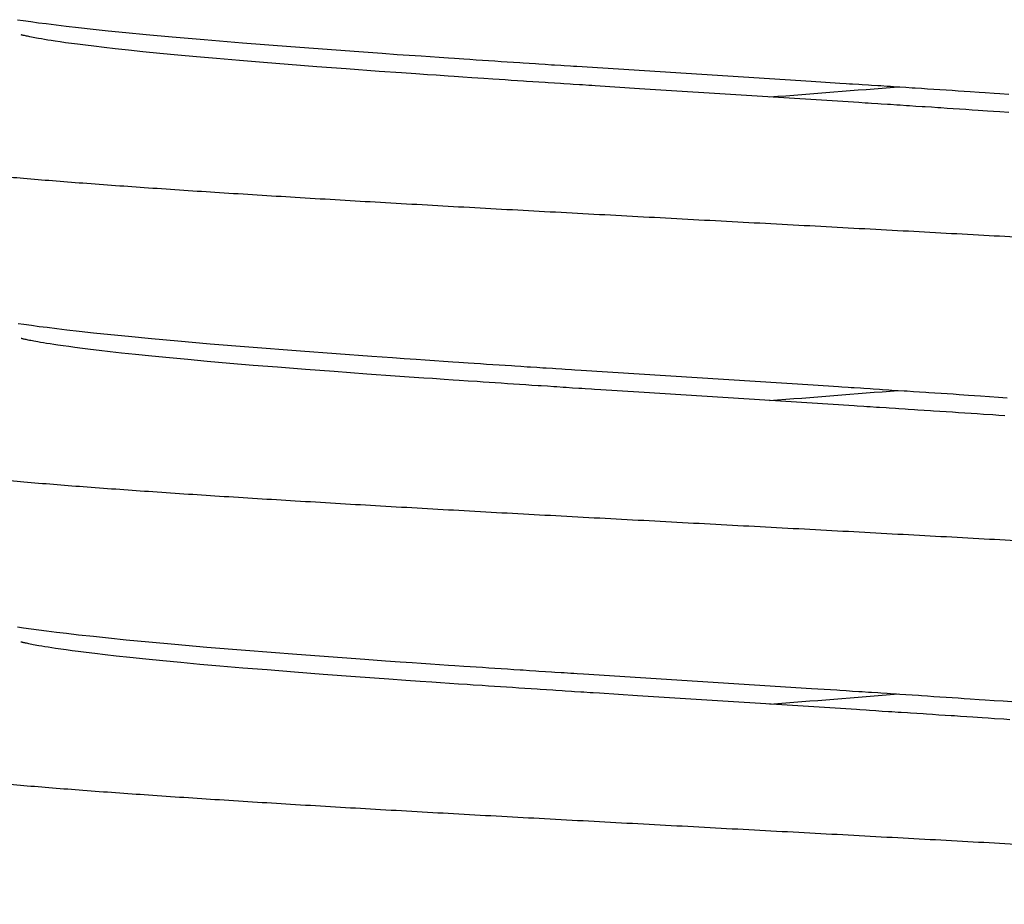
# Model space of a CAD drawing. Header units: millimetres. Extents: x 0 to 210, y 0 to 297.
# Tile 46 of 88: x 127.392 to 128.43, y 157.918 to 158.85. Entities that reach past the tile are written whole.
import ezdxf

# ---------------------------------------------------------------- set-up
doc = ezdxf.new("R2010")
doc.units = ezdxf.units.MM
doc.header["$LTSCALE"] = 19.36
doc.layers.get('0').update_dxf_attribs({"linetype": 'CONTINUOUS'})

msp = doc.modelspace()

# ---------------------------------------------------------------- linework, layer by layer
at = {"color": 7, "linetype": 'Continuous'}
for p, q in [((127.3896, 158.8499), (127.3956, 158.8491)), ((127.3956, 158.8491), (127.4037, 158.8479)), ((127.4037, 158.8479), (127.4119, 158.8468)), ((127.4119, 158.8468), (127.4201, 158.8458)), ((127.4201, 158.8458), (127.4305, 158.8445)), ((127.4305, 158.8445), (127.4411, 158.8432)), ((127.4411, 158.8432), (127.4541, 158.8417)), ((127.4541, 158.8417), (127.4695, 158.84)), ((127.4695, 158.84), (127.4853, 158.8383)), ((127.4853, 158.8383), (127.5038, 158.8365)), ((127.5038, 158.8365), (127.5254, 158.8344)), ((127.3938, 158.8339), (127.3937, 158.8339)), ((127.394, 158.8338), (127.3938, 158.8339)), ((127.3943, 158.8338), (127.394, 158.8338)), ((127.3947, 158.8337), (127.3943, 158.8338)), ((127.3951, 158.8335), (127.3947, 158.8337)), ((127.3957, 158.8334), (127.3951, 158.8335)), ((127.3964, 158.8332), (127.3957, 158.8334)), ((127.3972, 158.8331), (127.3964, 158.8332)), ((127.3981, 158.8328), (127.3972, 158.8331)), ((127.3991, 158.8326), (127.3981, 158.8328)), ((127.4003, 158.8324), (127.3991, 158.8326)), ((127.4015, 158.8321), (127.4003, 158.8324)), ((127.4029, 158.8318), (127.4015, 158.8321)), ((127.4045, 158.8315), (127.4029, 158.8318)), ((127.4061, 158.8312), (127.4045, 158.8315)), ((127.4079, 158.8309), (127.4061, 158.8312)), ((127.4098, 158.8305), (127.4079, 158.8309)), ((127.4119, 158.8301), (127.4098, 158.8305)), ((127.4149, 158.8296), (127.4119, 158.8301)), ((127.4181, 158.8291), (127.4149, 158.8296)), ((127.4216, 158.8285), (127.4181, 158.8291)), ((127.4253, 158.8279), (127.4216, 158.8285)), ((127.4293, 158.8273), (127.4253, 158.8279)), ((127.4346, 158.8265), (127.4293, 158.8273)), ((127.4403, 158.8257), (127.4346, 158.8265)), ((127.5254, 158.8344), (127.5527, 158.8319)), ((127.5527, 158.8319), (127.5864, 158.8289)), ((127.5864, 158.8289), (127.627, 158.8256)), ((127.4465, 158.8249), (127.4403, 158.8257)), ((127.453, 158.824), (127.4465, 158.8249)), ((127.4613, 158.823), (127.453, 158.824)), ((127.4701, 158.8219), (127.4613, 158.823)), ((127.4811, 158.8206), (127.4701, 158.8219)), ((127.4928, 158.8192), (127.4811, 158.8206)), ((127.5068, 158.8177), (127.4928, 158.8192)), ((127.5218, 158.8162), (127.5068, 158.8177)), ((127.5397, 158.8144), (127.5218, 158.8162)), ((127.627, 158.8256), (127.6779, 158.8216)), ((127.6779, 158.8216), (127.7496, 158.8163)), ((127.7496, 158.8163), (127.7743, 158.8145)), ((127.5586, 158.8126), (127.5397, 158.8144)), ((127.5786, 158.8108), (127.5586, 158.8126)), ((127.5994, 158.8089), (127.5786, 158.8108)), ((127.6236, 158.8068), (127.5994, 158.8089)), ((127.6489, 158.8048), (127.6236, 158.8068)), ((127.7743, 158.8145), (127.79, 158.8134)), ((127.79, 158.8134), (127.8026, 158.8126)), ((127.8026, 158.8126), (127.8152, 158.8117)), ((127.8152, 158.8117), (127.8248, 158.811)), ((127.8248, 158.811), (127.8344, 158.8104)), ((127.8344, 158.8104), (127.844, 158.8097)), ((127.844, 158.8097), (127.8505, 158.8093)), ((127.8505, 158.8093), (127.8602, 158.8086)), ((127.8602, 158.8086), (127.8667, 158.8082)), ((127.8667, 158.8082), (127.8733, 158.8078)), ((127.8733, 158.8078), (127.8798, 158.8073)), ((127.8798, 158.8073), (127.8863, 158.8069)), ((127.8863, 158.8069), (127.8929, 158.8065)), ((127.8929, 158.8065), (127.8995, 158.806)), ((127.8995, 158.806), (127.9061, 158.8056)), ((127.9061, 158.8056), (127.9127, 158.8052)), ((127.6752, 158.8027), (127.6489, 158.8048)), ((127.7052, 158.8004), (127.6752, 158.8027)), ((127.7362, 158.7981), (127.7052, 158.8004)), ((127.7709, 158.7955), (127.7362, 158.7981)), ((127.7947, 158.7938), (127.7709, 158.7955)), ((127.9127, 158.8052), (127.9193, 158.8047)), ((127.9293, 158.8041), (127.9359, 158.8036)), ((127.9459, 158.803), (127.9526, 158.8025)), ((127.8098, 158.7928), (127.7947, 158.7938)), ((127.822, 158.7919), (127.8098, 158.7928)), ((127.8312, 158.7913), (127.822, 158.7919)), ((127.8436, 158.7904), (127.8312, 158.7913)), ((127.8499, 158.79), (127.8436, 158.7904)), ((127.8593, 158.7894), (127.8499, 158.79)), ((127.8687, 158.7887), (127.8593, 158.7894)), ((127.8751, 158.7883), (127.8687, 158.7887)), ((127.8814, 158.7879), (127.8751, 158.7883)), ((127.891, 158.7872), (127.8814, 158.7879)), ((127.8974, 158.7868), (127.891, 158.7872)), ((127.9038, 158.7864), (127.8974, 158.7868)), ((127.9103, 158.786), (127.9038, 158.7864)), ((127.9167, 158.7855), (127.9103, 158.786)), ((127.9232, 158.7851), (127.9167, 158.7855)), ((127.9394, 158.784), (127.9329, 158.7845)), ((128.2265, 158.7851), (128.2567, 158.7832)), ((127.9459, 158.7836), (127.9394, 158.784)), ((127.9623, 158.7826), (127.9557, 158.783)), ((128.2766, 158.7625), (128.0456, 158.7772)), ((128.3198, 158.7791), (128.3264, 158.7787)), ((128.3362, 158.778), (128.3427, 158.7776)), ((128.3427, 158.7776), (128.3492, 158.7772)), ((128.3492, 158.7772), (128.3557, 158.7767)), ((128.3557, 158.7767), (128.3621, 158.7763)), ((128.3621, 158.7763), (128.3686, 158.7759)), ((128.3686, 158.7759), (128.375, 158.7755)), ((128.375, 158.7755), (128.3813, 158.775)), ((128.3813, 158.775), (128.3877, 158.7746)), ((128.3877, 158.7746), (128.394, 158.7742)), ((128.394, 158.7742), (128.4035, 158.7736)), ((128.4035, 158.7736), (128.4098, 158.7731)), ((128.4098, 158.7731), (128.4192, 158.7725)), ((128.4192, 158.7725), (128.4255, 158.7721)), ((128.4255, 158.7721), (128.4348, 158.7714)), ((128.3367, 158.7586), (128.3301, 158.7591)), ((128.3532, 158.7576), (128.3466, 158.758)), ((128.3697, 158.7565), (128.3631, 158.7569)), ((128.3763, 158.756), (128.3697, 158.7565)), ((128.3829, 158.7556), (128.3763, 158.756)), ((128.3894, 158.7552), (128.3829, 158.7556)), ((128.396, 158.7547), (128.3894, 158.7552)), ((128.4025, 158.7543), (128.396, 158.7547)), ((128.4123, 158.7536), (128.4025, 158.7543)), ((128.4187, 158.7532), (128.4123, 158.7536)), ((128.4252, 158.7528), (128.4187, 158.7532)), ((128.4349, 158.7521), (128.4252, 158.7528)), ((127.3903, 158.5298), (127.3964, 158.5289)), ((127.3964, 158.5289), (127.4045, 158.5278)), ((127.4045, 158.5278), (127.4127, 158.5267)), ((127.4127, 158.5267), (127.4209, 158.5257)), ((127.4209, 158.5257), (127.4313, 158.5244)), ((127.4313, 158.5244), (127.4418, 158.5231)), ((127.4418, 158.5231), (127.4546, 158.5216)), ((127.4546, 158.5216), (127.47, 158.5199)), ((127.47, 158.5199), (127.4882, 158.518)), ((127.4882, 158.518), (127.5069, 158.5162)), ((127.5069, 158.5162), (127.5311, 158.5138)), ((127.3939, 158.5138), (127.3938, 158.5139)), ((127.3942, 158.5138), (127.3939, 158.5138)), ((127.3945, 158.5137), (127.3942, 158.5138)), ((127.395, 158.5136), (127.3945, 158.5137)), ((127.3955, 158.5134), (127.395, 158.5136)), ((127.3962, 158.5133), (127.3955, 158.5134)), ((127.3969, 158.5131), (127.3962, 158.5133)), ((127.3978, 158.5129), (127.3969, 158.5131)), ((127.3987, 158.5127), (127.3978, 158.5129)), ((127.3998, 158.5125), (127.3987, 158.5127)), ((127.401, 158.5122), (127.3998, 158.5125)), ((127.4023, 158.5119), (127.401, 158.5122)), ((127.4038, 158.5117), (127.4023, 158.5119)), ((127.4054, 158.5113), (127.4038, 158.5117)), ((127.4071, 158.511), (127.4054, 158.5113)), ((127.409, 158.5107), (127.4071, 158.511)), ((127.411, 158.5103), (127.409, 158.5107)), ((127.4139, 158.5098), (127.411, 158.5103)), ((127.417, 158.5093), (127.4139, 158.5098)), ((127.4204, 158.5087), (127.417, 158.5093)), ((127.4241, 158.5081), (127.4204, 158.5087)), ((127.428, 158.5075), (127.4241, 158.5081)), ((127.4321, 158.5069), (127.428, 158.5075)), ((127.4377, 158.5061), (127.4321, 158.5069)), ((127.4437, 158.5053), (127.4377, 158.5061)), ((127.45, 158.5044), (127.4437, 158.5053)), ((127.4581, 158.5034), (127.45, 158.5044)), ((127.5311, 158.5138), (127.5588, 158.5113)), ((127.5588, 158.5113), (127.5927, 158.5084)), ((127.5927, 158.5084), (127.6337, 158.505)), ((127.6337, 158.505), (127.6881, 158.5008)), ((127.4667, 158.5023), (127.4581, 158.5034)), ((127.4759, 158.5012), (127.4667, 158.5023)), ((127.4873, 158.4999), (127.4759, 158.5012)), ((127.4993, 158.4985), (127.4873, 158.4999)), ((127.514, 158.497), (127.4993, 158.4985)), ((127.5314, 158.4952), (127.514, 158.497)), ((127.5499, 158.4934), (127.5314, 158.4952)), ((127.6881, 158.5008), (127.7632, 158.4953)), ((127.7632, 158.4953), (127.7849, 158.4938)), ((127.7849, 158.4938), (127.7975, 158.4929)), ((127.5693, 158.4916), (127.5499, 158.4934)), ((127.5896, 158.4898), (127.5693, 158.4916)), ((127.6134, 158.4877), (127.5896, 158.4898)), ((127.6382, 158.4856), (127.6134, 158.4877)), ((127.664, 158.4836), (127.6382, 158.4856)), ((127.6933, 158.4813), (127.664, 158.4836)), ((127.7975, 158.4929), (127.8101, 158.492)), ((127.8101, 158.492), (127.8196, 158.4914)), ((127.8196, 158.4914), (127.8292, 158.4907)), ((127.8292, 158.4907), (127.8389, 158.4901)), ((127.8389, 158.4901), (127.8485, 158.4894)), ((127.8485, 158.4894), (127.855, 158.489)), ((127.855, 158.489), (127.8647, 158.4883)), ((127.8647, 158.4883), (127.8713, 158.4879)), ((127.8713, 158.4879), (127.8778, 158.4875)), ((127.8778, 158.4875), (127.8843, 158.487)), ((127.8843, 158.487), (127.8909, 158.4866)), ((127.8909, 158.4866), (127.8974, 158.4862)), ((127.8974, 158.4862), (127.904, 158.4857)), ((127.904, 158.4857), (127.9106, 158.4853)), ((127.9205, 158.4846), (127.9271, 158.4842)), ((127.9371, 158.4836), (127.9437, 158.4831)), ((127.7237, 158.479), (127.6933, 158.4813)), ((127.7581, 158.4764), (127.7237, 158.479)), ((127.7877, 158.4743), (127.7581, 158.4764)), ((127.8028, 158.4733), (127.7877, 158.4743)), ((127.8181, 158.4722), (127.8028, 158.4733)), ((127.9839, 158.4805), (128.2284, 158.465)), ((127.8273, 158.4716), (127.8181, 158.4722)), ((127.8397, 158.4707), (127.8273, 158.4716)), ((127.849, 158.4701), (127.8397, 158.4707)), ((127.8553, 158.4697), (127.849, 158.4701)), ((127.8647, 158.469), (127.8553, 158.4697)), ((127.8742, 158.4684), (127.8647, 158.469)), ((127.8805, 158.4679), (127.8742, 158.4684)), ((127.8869, 158.4675), (127.8805, 158.4679)), ((127.8933, 158.4671), (127.8869, 158.4675)), ((127.8997, 158.4667), (127.8933, 158.4671)), ((127.9062, 158.4662), (127.8997, 158.4667)), ((127.9126, 158.4658), (127.9062, 158.4662)), ((127.9191, 158.4654), (127.9126, 158.4658)), ((127.9256, 158.465), (127.9191, 158.4654)), ((127.9321, 158.4645), (127.9256, 158.465)), ((127.9386, 158.4641), (127.9321, 158.4645)), ((127.955, 158.463), (127.9485, 158.4635)), ((127.9814, 158.4613), (127.9748, 158.4617)), ((128.0448, 158.4572), (128.0047, 158.4598)), ((128.3114, 158.4596), (128.318, 158.4592)), ((128.3278, 158.4586), (128.3343, 158.4582)), ((128.3343, 158.4582), (128.3408, 158.4577)), ((128.3505, 158.4571), (128.3569, 158.4567)), ((128.3569, 158.4567), (128.3634, 158.4562)), ((128.3634, 158.4562), (128.3698, 158.4558)), ((128.3698, 158.4558), (128.3762, 158.4554)), ((128.3762, 158.4554), (128.3826, 158.455)), ((128.3826, 158.455), (128.3922, 158.4543)), ((128.3922, 158.4543), (128.3986, 158.4539)), ((128.3986, 158.4539), (128.4049, 158.4535)), ((128.4049, 158.4535), (128.4144, 158.4528)), ((128.4144, 158.4528), (128.4238, 158.4522)), ((128.4238, 158.4522), (128.4331, 158.4515)), ((128.3455, 158.4381), (128.3388, 158.4385)), ((128.3621, 158.437), (128.3555, 158.4374)), ((128.3687, 158.4365), (128.3621, 158.437)), ((128.3753, 158.4361), (128.3687, 158.4365)), ((128.3819, 158.4357), (128.3753, 158.4361)), ((128.3885, 158.4352), (128.3819, 158.4357)), ((128.395, 158.4348), (128.3885, 158.4352)), ((128.4016, 158.4344), (128.395, 158.4348)), ((128.4081, 158.4339), (128.4016, 158.4344)), ((128.4178, 158.4333), (128.4081, 158.4339)), ((128.4243, 158.4328), (128.4178, 158.4333)), ((128.4307, 158.4324), (128.4243, 158.4328)), ((127.3898, 158.2099), (127.3959, 158.209)), ((127.3959, 158.209), (127.404, 158.2079)), ((127.404, 158.2079), (127.4121, 158.2068)), ((127.4121, 158.2068), (127.4203, 158.2057)), ((127.4203, 158.2057), (127.4307, 158.2044)), ((127.4307, 158.2044), (127.4413, 158.2032)), ((127.4413, 158.2032), (127.4542, 158.2017)), ((127.3936, 158.1939), (127.3936, 158.194)), ((127.3939, 158.1939), (127.3938, 158.1939)), ((127.3942, 158.1938), (127.3939, 158.1939)), ((127.3946, 158.1937), (127.3942, 158.1938)), ((127.3958, 158.1934), (127.3952, 158.1935)), ((127.3965, 158.1932), (127.3958, 158.1934)), ((127.3973, 158.193), (127.3965, 158.1932)), ((127.3983, 158.1928), (127.3973, 158.193)), ((127.3993, 158.1926), (127.3983, 158.1928)), ((127.4542, 158.2017), (127.4697, 158.2)), ((127.4697, 158.2), (127.4856, 158.1983)), ((127.4856, 158.1983), (127.5042, 158.1964)), ((127.5042, 158.1964), (127.5282, 158.1941)), ((127.5282, 158.1941), (127.5556, 158.1916)), ((127.4005, 158.1923), (127.3993, 158.1926)), ((127.4018, 158.1921), (127.4005, 158.1923)), ((127.4032, 158.1918), (127.4018, 158.1921)), ((127.4048, 158.1915), (127.4032, 158.1918)), ((127.4064, 158.1911), (127.4048, 158.1915)), ((127.4083, 158.1908), (127.4064, 158.1911)), ((127.4102, 158.1904), (127.4083, 158.1908)), ((127.4123, 158.1901), (127.4102, 158.1904)), ((127.4154, 158.1895), (127.4123, 158.1901)), ((127.4186, 158.189), (127.4154, 158.1895)), ((127.4221, 158.1884), (127.4186, 158.189)), ((127.4259, 158.1878), (127.4221, 158.1884)), ((127.4299, 158.1872), (127.4259, 158.1878)), ((127.4353, 158.1864), (127.4299, 158.1872)), ((127.4411, 158.1856), (127.4353, 158.1864)), ((127.4473, 158.1848), (127.4411, 158.1856)), ((127.4538, 158.1839), (127.4473, 158.1848)), ((127.4622, 158.1828), (127.4538, 158.1839)), ((127.4711, 158.1817), (127.4622, 158.1828)), ((127.5556, 158.1916), (127.5894, 158.1887)), ((127.5894, 158.1887), (127.6302, 158.1853)), ((127.6302, 158.1853), (127.6841, 158.1811)), ((127.4821, 158.1805), (127.4711, 158.1817)), ((127.4938, 158.1791), (127.4821, 158.1805)), ((127.508, 158.1776), (127.4938, 158.1791)), ((127.5249, 158.1758), (127.508, 158.1776)), ((127.5429, 158.1741), (127.5249, 158.1758)), ((127.562, 158.1723), (127.5429, 158.1741)), ((127.5821, 158.1704), (127.562, 158.1723)), ((127.6841, 158.1811), (127.7559, 158.1758)), ((127.7559, 158.1758), (127.7776, 158.1743)), ((127.7776, 158.1743), (127.7932, 158.1732)), ((127.7932, 158.1732), (127.8059, 158.1723)), ((127.8059, 158.1723), (127.8154, 158.1717)), ((127.6031, 158.1686), (127.5821, 158.1704)), ((127.6274, 158.1665), (127.6031, 158.1686)), ((127.6528, 158.1645), (127.6274, 158.1665)), ((127.6818, 158.1622), (127.6528, 158.1645)), ((127.712, 158.1599), (127.6818, 158.1622)), ((127.8154, 158.1717), (127.825, 158.171)), ((127.825, 158.171), (127.8346, 158.1704)), ((127.8346, 158.1704), (127.8442, 158.1697)), ((127.8442, 158.1697), (127.8507, 158.1693)), ((127.8507, 158.1693), (127.8604, 158.1686)), ((127.8604, 158.1686), (127.8669, 158.1682)), ((127.8669, 158.1682), (127.8734, 158.1678)), ((127.8734, 158.1678), (127.88, 158.1673)), ((127.88, 158.1673), (127.8865, 158.1669)), ((127.8865, 158.1669), (127.8931, 158.1664)), ((127.8931, 158.1664), (127.8997, 158.166)), ((127.8997, 158.166), (127.9063, 158.1656)), ((127.9063, 158.1656), (127.9129, 158.1651)), ((127.9129, 158.1651), (127.9195, 158.1647)), ((127.9295, 158.1641), (127.9361, 158.1636)), ((127.9462, 158.163), (127.9528, 158.1625)), ((127.7461, 158.1573), (127.712, 158.1599)), ((127.7813, 158.1548), (127.7461, 158.1573)), ((127.7992, 158.1535), (127.7813, 158.1548)), ((127.8143, 158.1525), (127.7992, 158.1535)), ((127.8266, 158.1516), (127.8143, 158.1525)), ((127.8358, 158.151), (127.8266, 158.1516)), ((127.9864, 158.1604), (128.2267, 158.1451)), ((127.8451, 158.1503), (127.8358, 158.151)), ((127.8545, 158.1497), (127.8451, 158.1503)), ((127.8639, 158.1491), (127.8545, 158.1497)), ((127.8702, 158.1486), (127.8639, 158.1491)), ((127.8797, 158.148), (127.8702, 158.1486)), ((127.8861, 158.1476), (127.8797, 158.148)), ((127.8925, 158.1471), (127.8861, 158.1476)), ((127.8989, 158.1467), (127.8925, 158.1471)), ((127.9053, 158.1463), (127.8989, 158.1467)), ((127.9117, 158.1459), (127.9053, 158.1463)), ((127.9182, 158.1454), (127.9117, 158.1459)), ((127.9247, 158.145), (127.9182, 158.1454)), ((127.9312, 158.1446), (127.9247, 158.145)), ((127.9377, 158.1442), (127.9312, 158.1446)), ((127.954, 158.1431), (127.9474, 158.1435)), ((128.0435, 158.1373), (128.0033, 158.1399)), ((128.3198, 158.1391), (128.3264, 158.1387)), ((128.3264, 158.1387), (128.3329, 158.1382)), ((128.3427, 158.1376), (128.3492, 158.1372)), ((128.3492, 158.1372), (128.3557, 158.1367)), ((128.3557, 158.1367), (128.3622, 158.1363)), ((128.3622, 158.1363), (128.3686, 158.1359)), ((128.3686, 158.1359), (128.3751, 158.1355)), ((128.3751, 158.1355), (128.3815, 158.135)), ((128.3815, 158.135), (128.3878, 158.1346)), ((128.3878, 158.1346), (128.3942, 158.1342)), ((128.3942, 158.1342), (128.4037, 158.1335)), ((128.4037, 158.1335), (128.41, 158.1331)), ((128.41, 158.1331), (128.4194, 158.1325)), ((128.4194, 158.1325), (128.4287, 158.1318)), ((128.4287, 158.1318), (128.438, 158.1312)), ((128.338, 158.1186), (128.3313, 158.119)), ((128.3544, 158.1175), (128.3479, 158.1179)), ((128.361, 158.117), (128.3544, 158.1175)), ((128.3676, 158.1166), (128.361, 158.117)), ((128.3839, 158.1155), (128.3774, 158.116)), ((128.3905, 158.1151), (128.3839, 158.1155)), ((128.397, 158.1147), (128.3905, 158.1151)), ((128.4067, 158.114), (128.397, 158.1147)), ((128.4132, 158.1136), (128.4067, 158.114)), ((128.4197, 158.1131), (128.4132, 158.1136)), ((128.4294, 158.1125), (128.4197, 158.1131)), ((128.4358, 158.1121), (128.4294, 158.1125))]:
    msp.add_line(p, q, dxfattribs=at)
for points in [[(127.3937, 158.8339), (127.3936, 158.8339), (127.3936, 158.8339)], [(127.9193, 158.8047), (127.9227, 158.8045), (127.9293, 158.8041)], [(127.9359, 158.8036), (127.9393, 158.8034), (127.9459, 158.803)], [(127.9526, 158.8025), (127.9559, 158.8023), (127.9626, 158.8019)], [(127.9626, 158.8019), (127.966, 158.8017), (127.9727, 158.8013)], [(127.9727, 158.8013), (127.976, 158.801), (127.9793, 158.8008), (128.2265, 158.7851)], [(127.9329, 158.7845), (127.9264, 158.7849), (127.9232, 158.7851)], [(127.9557, 158.783), (127.9492, 158.7834), (127.9459, 158.7836)], [(127.9722, 158.7819), (127.9656, 158.7823), (127.9623, 158.7826)], [(127.9821, 158.7813), (127.9755, 158.7817), (127.9722, 158.7819)], [(127.992, 158.7806), (127.9854, 158.7811), (127.9821, 158.7813)], [(128.0456, 158.7772), (127.9987, 158.7802), (127.9953, 158.7804), (127.992, 158.7806)], [(128.2567, 158.7832), (128.2634, 158.7827), (128.2668, 158.7825), (128.2701, 158.7823)], [(128.2701, 158.7823), (128.2768, 158.7819), (128.2801, 158.7817)], [(128.2801, 158.7817), (128.2868, 158.7812), (128.2901, 158.781)], [(128.2901, 158.781), (128.2967, 158.7806), (128.3, 158.7804)], [(128.3, 158.7804), (128.3067, 158.78), (128.31, 158.7797)], [(128.31, 158.7797), (128.3165, 158.7793), (128.3198, 158.7791)], [(128.3264, 158.7787), (128.3329, 158.7782), (128.3362, 158.778)], [(128.2901, 158.7617), (128.2867, 158.7619), (128.2834, 158.7621), (128.2766, 158.7625)], [(128.3001, 158.761), (128.2968, 158.7612), (128.2901, 158.7617)], [(128.3102, 158.7604), (128.3068, 158.7606), (128.3001, 158.761)], [(128.3201, 158.7597), (128.3168, 158.7599), (128.3102, 158.7604)], [(128.3301, 158.7591), (128.3268, 158.7593), (128.3201, 158.7597)], [(128.3466, 158.758), (128.3433, 158.7582), (128.3367, 158.7586)], [(128.3631, 158.7569), (128.3598, 158.7571), (128.3532, 158.7576)], [(127.3938, 158.5139), (127.3937, 158.5139), (127.3937, 158.5139)], [(127.9106, 158.4853), (127.9139, 158.4851), (127.9205, 158.4846)], [(127.9271, 158.4842), (127.9304, 158.484), (127.9371, 158.4836)], [(127.9437, 158.4831), (127.947, 158.4829), (127.9537, 158.4825)], [(127.9537, 158.4825), (127.9571, 158.4823), (127.9637, 158.4818)], [(127.9637, 158.4818), (127.9671, 158.4816), (127.9738, 158.4812)], [(127.9738, 158.4812), (127.9772, 158.481), (127.9839, 158.4805)], [(127.9485, 158.4635), (127.9419, 158.4639), (127.9386, 158.4641)], [(127.9649, 158.4624), (127.9583, 158.4628), (127.955, 158.463)], [(128.2284, 158.465), (128.2552, 158.4633), (128.2586, 158.4631)], [(128.2586, 158.4631), (128.2653, 158.4626), (128.2686, 158.4624), (128.2719, 158.4622)], [(127.9748, 158.4617), (127.9682, 158.4622), (127.9649, 158.4624)], [(127.9947, 158.4605), (127.9881, 158.4609), (127.9848, 158.4611), (127.9814, 158.4613)], [(128.0047, 158.4598), (127.998, 158.4602), (127.9947, 158.4605)], [(128.2751, 158.4426), (128.2717, 158.4428), (128.0448, 158.4572)], [(128.2719, 158.4622), (128.2785, 158.4618), (128.2819, 158.4616)], [(128.2819, 158.4616), (128.2885, 158.4611), (128.2918, 158.4609)], [(128.2918, 158.4609), (128.2983, 158.4605), (128.3016, 158.4603)], [(128.3016, 158.4603), (128.3082, 158.4599), (128.3114, 158.4596)], [(128.318, 158.4592), (128.3245, 158.4588), (128.3278, 158.4586)], [(128.3408, 158.4577), (128.3472, 158.4573), (128.3505, 158.4571)], [(128.2885, 158.4417), (128.2852, 158.442), (128.2818, 158.4422), (128.2751, 158.4426)], [(128.2986, 158.4411), (128.2953, 158.4413), (128.2885, 158.4417)], [(128.3087, 158.4404), (128.3054, 158.4407), (128.2986, 158.4411)], [(128.3188, 158.4398), (128.3154, 158.44), (128.3087, 158.4404)], [(128.3288, 158.4391), (128.3255, 158.4394), (128.3188, 158.4398)], [(128.3388, 158.4385), (128.3355, 158.4387), (128.3288, 158.4391)], [(128.3555, 158.4374), (128.3522, 158.4376), (128.3455, 158.4381)], [(127.3938, 158.1939), (127.3937, 158.1939), (127.3936, 158.1939)], [(127.3952, 158.1935), (127.3947, 158.1936), (127.3946, 158.1937)], [(127.9195, 158.1647), (127.9228, 158.1645), (127.9295, 158.1641)], [(127.9361, 158.1636), (127.9395, 158.1634), (127.9462, 158.163)], [(127.9528, 158.1625), (127.9562, 158.1623), (127.9629, 158.1619)], [(127.9629, 158.1619), (127.9662, 158.1617), (127.9729, 158.1612)], [(127.9729, 158.1612), (127.9763, 158.161), (127.9797, 158.1608), (127.9864, 158.1604)], [(127.9474, 158.1435), (127.9409, 158.1439), (127.9377, 158.1442)], [(127.9638, 158.1425), (127.9572, 158.1429), (127.954, 158.1431)], [(127.9736, 158.1418), (127.9671, 158.1422), (127.9638, 158.1425)], [(127.9835, 158.1412), (127.9769, 158.1416), (127.9736, 158.1418)], [(127.9934, 158.1405), (127.9868, 158.141), (127.9835, 158.1412)], [(128.2267, 158.1451), (128.2535, 158.1434), (128.2568, 158.1432)], [(128.2568, 158.1432), (128.2635, 158.1427), (128.2668, 158.1425), (128.2701, 158.1423)], [(128.2701, 158.1423), (128.2768, 158.1419), (128.2801, 158.1417)], [(128.2801, 158.1417), (128.2868, 158.1412), (128.2901, 158.141)], [(128.2901, 158.141), (128.2967, 158.1406), (128.3, 158.1404)], [(128.0033, 158.1399), (127.9967, 158.1403), (127.9934, 158.1405)], [(128.2777, 158.1224), (128.2744, 158.1227), (128.0435, 158.1373)], [(128.3, 158.1404), (128.3066, 158.14), (128.3099, 158.1397)], [(128.3099, 158.1397), (128.3165, 158.1393), (128.3198, 158.1391)], [(128.3329, 158.1382), (128.3395, 158.1378), (128.3427, 158.1376)], [(128.2879, 158.1218), (128.2845, 158.122), (128.2777, 158.1224)], [(128.3013, 158.1209), (128.2979, 158.1211), (128.2946, 158.1214), (128.2879, 158.1218)], [(128.3113, 158.1203), (128.308, 158.1205), (128.3013, 158.1209)], [(128.3213, 158.1196), (128.318, 158.1198), (128.3113, 158.1203)], [(128.3313, 158.119), (128.328, 158.1192), (128.3213, 158.1196)], [(128.3479, 158.1179), (128.3446, 158.1181), (128.338, 158.1186)], [(128.3774, 158.116), (128.3741, 158.1162), (128.3676, 158.1166)]]:
    msp.add_lwpolyline(points, dxfattribs=at)
at = {"color": 9, "linetype": 'Continuous'}
for centre, radius, start, end in [((124.4531, 206.792), 48.1681, 274.44088, 274.6025), ((123.9429, 213.0024), 54.7184, 274.44389, 274.58628), ((124.2576, 208.6013), 50.6252, 274.4468, 274.60053)]:
    msp.add_arc(centre, radius, start, end, dxfattribs=at)
for points, knots in [([(129.0907, 158.5575), (129.0907, 158.5577), (129.0906, 158.5582), (129.0903, 158.5588), (129.0899, 158.5594), (129.0893, 158.56), (129.0886, 158.5607), (129.0874, 158.5615), (129.0855, 158.5626), (129.0828, 158.5639), (129.0795, 158.5651), (129.0756, 158.5663), (129.0712, 158.5676), (129.0662, 158.5688), (129.0606, 158.5701), (129.0545, 158.5713), (129.0453, 158.573), (129.0324, 158.5752), (129.0153, 158.5776), (128.9961, 158.5801), (128.9748, 158.5826), (128.9515, 158.5851), (128.9166, 158.5886), (128.8683, 158.5928), (128.8053, 158.5977), (128.7358, 158.6027), (128.6605, 158.6077), (128.5802, 158.6126), (128.4956, 158.6176), (128.4076, 158.6226), (128.317, 158.6275), (128.2247, 158.6325), (128.1314, 158.6375), (128.0383, 158.6425), (127.946, 158.6475), (127.8557, 158.6524), (127.768, 158.6574), (127.684, 158.6624), (127.6042, 158.6673), (127.5296, 158.6723), (127.471, 158.6765), (127.4271, 158.6799), (127.3968, 158.6824), (127.3682, 158.6849), (127.3415, 158.6874), (127.3167, 158.6899), (127.2939, 158.6924), (127.2732, 158.6949), (127.2545, 158.6973), (127.2379, 158.6998), (127.2254, 158.702), (127.2166, 158.7037), (127.2107, 158.7049), (127.2054, 158.7062), (127.2007, 158.7074), (127.1965, 158.7087), (127.1929, 158.7099), (127.1899, 158.7112), (127.1878, 158.7122), (127.1863, 158.7131), (127.1855, 158.7137), (127.1847, 158.7143), (127.1842, 158.715), (127.1837, 158.7156), (127.1834, 158.7162), (127.1833, 158.7169), (127.1833, 158.7173), (127.1833, 158.7175)], [0, 0, 0, 0, 0.000333, 0.00069, 0.001084, 0.001523, 0.002016, 0.002568, 0.003858, 0.005412, 0.007241, 0.009351, 0.011744, 0.014421, 0.017382, 0.020625, 0.024151, 0.032045, 0.041051, 0.051153, 0.062324, 0.074536, 0.08776, 0.117122, 0.15014, 0.186523, 0.225942, 0.26799, 0.312253, 0.3583, 0.405693, 0.453992, 0.502746, 0.551497, 0.599757, 0.647027, 0.69286, 0.736845, 0.778577, 0.817654, 0.85368, 0.870439, 0.886309, 0.90125, 0.915224, 0.928198, 0.940148, 0.95105, 0.960878, 0.969612, 0.977233, 0.980624, 0.983733, 0.986559, 0.989103, 0.991364, 0.993344, 0.995045, 0.996476, 0.997093, 0.997648, 0.998145, 0.998588, 0.998984, 0.999342, 0.999676, 1, 1, 1, 1]), ([(129.0907, 158.2375), (129.0907, 158.2377), (129.0906, 158.2381), (129.0903, 158.2388), (129.0899, 158.2394), (129.0893, 158.24), (129.0886, 158.2406), (129.0874, 158.2415), (129.0855, 158.2426), (129.0827, 158.2438), (129.0794, 158.2451), (129.0756, 158.2463), (129.0712, 158.2476), (129.0662, 158.2488), (129.0607, 158.2501), (129.0546, 158.2513), (129.0454, 158.253), (129.0325, 158.2552), (129.0154, 158.2576), (128.9963, 158.2601), (128.975, 158.2626), (128.9517, 158.2651), (128.9264, 158.2676), (128.8993, 158.2701), (128.8595, 158.2735), (128.8055, 158.2777), (128.736, 158.2827), (128.6607, 158.2877), (128.5805, 158.2926), (128.4959, 158.2976), (128.4079, 158.3026), (128.3172, 158.3075), (128.2248, 158.3125), (128.1317, 158.3175), (128.0385, 158.3225), (127.9463, 158.3274), (127.8559, 158.3324), (127.7682, 158.3374), (127.6841, 158.3424), (127.6043, 158.3473), (127.5297, 158.3523), (127.461, 158.3572), (127.4077, 158.3615), (127.3684, 158.3649), (127.3417, 158.3674), (127.3168, 158.3699), (127.294, 158.3724), (127.2732, 158.3749), (127.2545, 158.3773), (127.2379, 158.3798), (127.2254, 158.382), (127.2166, 158.3837), (127.2107, 158.3849), (127.2054, 158.3862), (127.2007, 158.3874), (127.1966, 158.3886), (127.193, 158.3899), (127.19, 158.3911), (127.1878, 158.3922), (127.1864, 158.3931), (127.1855, 158.3937), (127.1848, 158.3943), (127.1842, 158.395), (127.1838, 158.3956), (127.1835, 158.3962), (127.1833, 158.3969), (127.1833, 158.3973), (127.1833, 158.3975)], [0, 0, 0, 0, 0.000334, 0.000691, 0.001086, 0.001527, 0.002022, 0.002575, 0.003867, 0.005423, 0.007251, 0.009357, 0.011744, 0.014413, 0.017365, 0.0206, 0.024118, 0.031995, 0.04098, 0.051059, 0.062212, 0.074419, 0.087648, 0.101863, 0.11703, 0.150077, 0.186465, 0.225843, 0.267847, 0.312085, 0.358156, 0.405598, 0.453922, 0.502658, 0.551363, 0.599595, 0.646889, 0.692778, 0.736811, 0.778554, 0.817597, 0.853595, 0.88622, 0.90117, 0.915164, 0.928164, 0.940136, 0.95105, 0.960886, 0.969625, 0.977249, 0.980638, 0.983743, 0.986564, 0.989102, 0.991358, 0.993334, 0.995034, 0.996465, 0.997083, 0.99764, 0.998138, 0.998582, 0.998979, 0.999339, 0.999674, 1, 1, 1, 1]), ([(129.0908, 157.9175), (129.0907, 157.9177), (129.0906, 157.9182), (129.0903, 157.9188), (129.0899, 157.9194), (129.0893, 157.92), (129.0886, 157.9207), (129.0874, 157.9215), (129.0855, 157.9226), (129.0828, 157.9238), (129.0795, 157.9251), (129.0756, 157.9263), (129.0712, 157.9276), (129.0662, 157.9288), (129.0606, 157.93), (129.0545, 157.9313), (129.0453, 157.933), (129.0324, 157.9352), (129.0153, 157.9376), (128.9961, 157.9401), (128.9748, 157.9426), (128.9515, 157.9451), (128.9263, 157.9476), (128.8991, 157.9501), (128.8593, 157.9535), (128.8053, 157.9577), (128.7358, 157.9627), (128.6606, 157.9677), (128.5802, 157.9726), (128.4957, 157.9776), (128.4077, 157.9826), (128.3171, 157.9875), (128.2247, 157.9925), (128.1315, 157.9975), (128.0383, 158.0025), (127.9461, 158.0075), (127.8558, 158.0124), (127.7682, 158.0174), (127.6841, 158.0223), (127.6043, 158.0273), (127.5297, 158.0323), (127.471, 158.0365), (127.4272, 158.0399), (127.3969, 158.0424), (127.3683, 158.0449), (127.3416, 158.0474), (127.3168, 158.0499), (127.294, 158.0524), (127.2732, 158.0549), (127.2545, 158.0573), (127.2379, 158.0598), (127.2255, 158.062), (127.2166, 158.0637), (127.2107, 158.0649), (127.2054, 158.0662), (127.2007, 158.0674), (127.1965, 158.0687), (127.1929, 158.0699), (127.1899, 158.0711), (127.1878, 158.0722), (127.1863, 158.0731), (127.1855, 158.0737), (127.1847, 158.0743), (127.1842, 158.075), (127.1837, 158.0756), (127.1834, 158.0762), (127.1833, 158.0768), (127.1833, 158.0773), (127.1833, 158.0775)], [0, 0, 0, 0, 0.000333, 0.000689, 0.001082, 0.001522, 0.002015, 0.002566, 0.003858, 0.005415, 0.007248, 0.009361, 0.011756, 0.014434, 0.017395, 0.020639, 0.024165, 0.032058, 0.041064, 0.05116, 0.062322, 0.074525, 0.087741, 0.101944, 0.117099, 0.150123, 0.186525, 0.225947, 0.26798, 0.312215, 0.358239, 0.405637, 0.453957, 0.502731, 0.551481, 0.599721, 0.646969, 0.692799, 0.736799, 0.778551, 0.817634, 0.853649, 0.870401, 0.886265, 0.9012, 0.915171, 0.92815, 0.940109, 0.95102, 0.960858, 0.969599, 0.977229, 0.980623, 0.983735, 0.986564, 0.989109, 0.991369, 0.993347, 0.995047, 0.996476, 0.997093, 0.997649, 0.998145, 0.998588, 0.998984, 0.999342, 0.999675, 1, 1, 1, 1])]:
    msp.add_open_spline(points, degree=3, knots=knots, dxfattribs=at)

doc.saveas('drawing.dxf')
